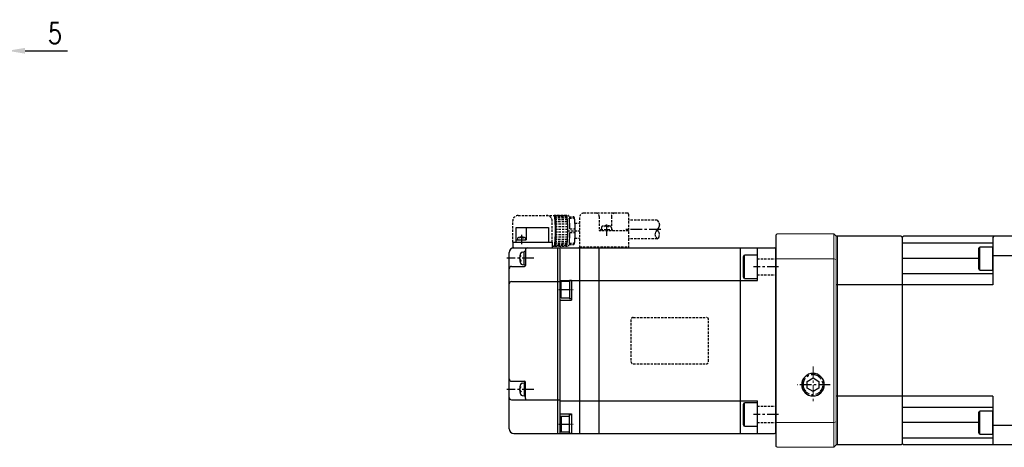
# Model space of a CAD drawing. Extents: x 8754 to 13695, y -84307 to -82568.
# Tile 13 of 34: x 10341 to 10765, y -83551 to -83367. Entities that reach past the tile are written whole.
import ezdxf

# ---------------------------------------------------------------- set-up
doc = ezdxf.new("R2010")
doc.units = 0
doc.header["$LTSCALE"] = 4
doc.header["$MEASUREMENT"] = 0
doc.linetypes.add('CENTER', pattern=[2, 1.25, -0.25, 0.25, -0.25])
doc.linetypes.add('HIDDEN', pattern=[0.375, 0.25, -0.125])
doc.layers.get('0').update_dxf_attribs({"linetype": 'CONTINUOUS'})
doc.layers.get('Defpoints').update_dxf_attribs({"linetype": 'CONTINUOUS'})
for name, color, linetype in [('CENTER', 1, 'CENTER'), ('CL', 1, 'CENTER'), ('HIDDEN', 3, 'HIDDEN')]:
    doc.layers.add(name, color=color, linetype=linetype)
doc.styles.add('GHS', font='romans.shx', dxfattribs={"width": 0.8, "bigfont": 'ghs.shx'})
doc.dimstyles.new('P3', dxfattribs={"dimscale": 3, "dimtxt": 3, "dimasz": 2.5, "dimexe": 1, "dimexo": 1, "dimgap": 1, "dimtad": 1, "dimdec": 3, "dimdsep": 46, "dimtxsty": 'GHS', "dimcen": 0, "dimclrd": 4, "dimclre": 4, "dimclrt": 4, "dimadec": 0, "dimazin": 0, "dimtfac": 1, "dimtdec": 3, "dimtmove": 0, "dimatfit": 3, "dimfxl": 0, "dimtolj": 1, "dimarcsym": 0})

# ---------------------------------------------------------------- blocks, each defined once
blk = doc.blocks.new('A$C542E2488')
for p, q in [((-112, 48.8), (-98, 48.8)), ((-112, 42.4), (-112, 48.8)), ((-107.7, 48.8), (-107.7, 43.4)), ((-98, 48.8), (-98, 42.4)), ((-112, 43.4), (-107.7, 43.4)), ((-111.4, 43.99), (-111.45, 43.4)), ((-109.7, 44.7), (-110.57, 44.2)), ((-109.7, 44.7), (-108.83, 44.2)), ((-108, 43.99), (-107.95, 43.4)), ((-113.5, 42.4), (-96.5, 42.4)), ((-113.5, 42.4), (-113.5, 40)), ((-113.5, 40), (-93, 40)), ((-109.48, 38.16), (-108.5, 38.25)), ((-108, 38.5), (-108.5, 38.5)), ((-108.5, 32.5), (-108.5, 38.5)), ((-108, 39), (-108, 32.4)), ((-96.5, 42.4), (-96.5, 40)), ((-96.5, 42.4), (-96.5, 40)), ((-94, -40), (-94, 40)), ((-93, 33), (-93, 40)), ((-93, -40), (-93, 39.89)), ((-92.65, 40), (-85.05, 40)), ((-84.7, 40), (-0.55, 40)), ((-84.7, 40), (-84.7, -40)), ((-76.2, -40), (-76.2, 40)), ((-15.2, -40), (-15.2, 40)), ((-8, 26), (-8, 40)), ((0, -39.78), (0, 39.78)), ((-115, -38), (-115, 38)), ((-110.5, 35.5), (-109.83, 36.66)), ((-110.5, 35.5), (-109.83, 34.34)), ((-114, 32), (-108.4, 32)), ((-109.48, 32.84), (-108.5, 32.75)), ((-108, 32.5), (-108.5, 32.5)), ((-114, 25.5), (-93, 25.5)), ((-93, 26), (-8, 26)), ((-92.62, 25.5), (-93, 24.85)), ((-89, 25.5), (-92.62, 25.5)), ((-92.62, 18.5), (-92.62, 25.5)), ((-88.2, 26), (-89, 26)), ((-89, 26), (-89, 18)), ((-88.2, 26), (-88.2, 17.5)), ((-84.7, 29.26), (-84.7, 29.28)), ((-93, 19.15), (-93, 24.85)), ((-92.62, 18.5), (-93, 19.15)), ((-93, 17.5), (-88.2, 17.5)), ((-92.62, 18.5), (-89, 18.5)), ((-88.2, 18), (-89, 18)), ((-114, -17.5), (-108.4, -17.5)), ((-110.5, -21), (-109.83, -19.84)), ((-110.5, -21), (-109.83, -22.16)), ((-109.48, -18.34), (-108.5, -18.25)), ((-108.5, -18), (-108.5, -24)), ((-108, -18), (-108.5, -18)), ((-108, -25), (-108, -17.9)), ((-109.48, -23.66), (-108.5, -23.75)), ((-108, -24), (-108.5, -24)), ((-114, -25.5), (-93, -25.5)), ((-93, -26), (-8, -26)), ((-8, -40), (-8, -26)), ((-93, -31.5), (-88.2, -31.5)), ((-92.62, -32.5), (-93, -33.15)), ((-93, -33.15), (-93, -38.85)), ((-92.62, -32.5), (-92.62, -39.5)), ((-92.62, -32.5), (-89, -32.5)), ((-89, -40), (-89, -32)), ((-88.2, -32), (-89, -32)), ((-88.2, -31.5), (-88.2, -40)), ((-113, -40), (-0.55, -40)), ((-92.62, -39.5), (-93, -38.85)), ((-89, -39.5), (-92.62, -39.5)), ((-88.2, -40), (-89, -40))]:
    blk.add_line(p, q)
for centre, radius, start, end in [((-110.8, 43.94), 0.6, 106.3877, 175), ((-109.7, 40.2), 4.5, 73.6123, 106.3877), ((-108.6, 43.94), 0.6, 5, 73.6123), ((-113, 38), 2, 90, 180), ((-107, 39), 1, 90, 180), ((-92.65, 39.4), 0.6, 90, 125.6853), ((-85.05, 39.4), 0.6, 54.3147, 90), ((-0.55, 39.2), 0.8, 46.5675, 90), ((-103.5, 35.5), 7, 162.4732, 197.5268), ((-109.41, 37.37), 0.8, 95, 162.4732), ((-114, 31), 1, 90, 180), ((-109.41, 33.63), 0.8, 197.5268, 265), ((-108.4, 32.4), 0.4, 270, 0), ((-114, 24.5), 1, 90, 180), ((-114, -16.5), 1, 180, 270), ((-103.5, -21), 7, 162.4732, 197.5268), ((-109.41, -19.13), 0.8, 95, 162.4732), ((-108.4, -17.9), 0.4, 0, 90), ((-114, -24.5), 1, 180, 270), ((-109.41, -22.87), 0.8, 197.5268, 265), ((-107, -25), 1, 180, 210), ((-113, -38), 2, 180, 270), ((-0.55, -39.2), 0.8, 270, 313.4325)]:
    blk.add_arc(centre, radius, start, end)
at = {"layer": 'CENTER'}
for p, q in [((-73.1, 50.15), (-73.1, 45.25)), ((-49.65, 47.9), (-65.75, 47.9)), ((-109.7, 45.63), (-109.7, 41.66)), ((-104.46, 35.5), (-116.1, 35.5)), ((1.18, 31.82), (-9.59, 31.82)), ((-93.57, 22), (-87.4, 22)), ((-104.46, -21), (-116.1, -21)), ((1.18, -31.82), (-9.59, -31.82)), ((-93.57, -36), (-87.4, -36))]:
    blk.add_line(p, q, dxfattribs=at)
at = {"layer": 'HIDDEN'}
for p, q in [((-113.5, 42.4), (-113.5, 51.6)), ((-111.1, 54), (-95.64, 54)), ((-96.5, 42.4), (-96.5, 51.6)), ((-95.35, 53.98), (-95.51, 53.81)), ((-95.3, 54), (-89.42, 54)), ((-90.27, 53.97), (-95.25, 53.97)), ((-90.17, 53.78), (-95.15, 53.78)), ((-90.07, 53.38), (-95.05, 53.38)), ((-89.99, 52.81), (-94.97, 52.81)), ((-89.91, 52.07), (-94.89, 52.07)), ((-89.84, 51.19), (-94.83, 51.19)), ((-89.18, 53.4), (-87.45, 53.4)), ((-89.09, 52.8), (-87.36, 52.8)), ((-84.7, 53.08), (-84.7, 40)), ((-64, 55), (-82.7, 55)), ((-76.2, 53.5), (-76.2, 47.4)), ((-70.96, 53.5), (-70.96, 48.89)), ((-63.5, 54.5), (-63.5, 40)), ((-51.16, 51.9), (-63.5, 51.9)), ((-89.79, 50.19), (-94.77, 50.19)), ((-89.76, 49.11), (-94.74, 49.11)), ((-89.74, 47.98), (-94.72, 47.98)), ((-89.74, 46.82), (-94.72, 46.82)), ((-89.76, 47.4), (-84.7, 47.4)), ((-88.85, 48.2), (-87.17, 48.2)), ((-86.64, 50.65), (-84.7, 50.65)), ((-63.5, 47.4), (-76.2, 47.4)), ((-75.6, 47.9), (-70.6, 47.9)), ((-75.6, 47.9), (-75.6, 47.4)), ((-75.28, 48.68), (-75.35, 47.9)), ((-73.1, 49.6), (-73.97, 49.1)), ((-73.1, 49.6), (-72.23, 49.1)), ((-70.92, 48.68), (-70.85, 47.9)), ((-70.6, 47.9), (-70.6, 47.4)), ((-89.91, 42.73), (-94.89, 42.73)), ((-89.84, 43.61), (-94.83, 43.61)), ((-89.79, 44.61), (-94.77, 44.61)), ((-89.76, 45.69), (-94.74, 45.69)), ((-88.85, 46.6), (-87.17, 46.6)), ((-86.64, 44.15), (-84.7, 44.15)), ((-51.15, 43.9), (-63.5, 43.9)), ((-96.5, 40.8), (-95.64, 40.8)), ((-95.51, 40.99), (-95.35, 40.82)), ((-95.3, 40.8), (-89.42, 40.8)), ((-90.27, 40.83), (-95.25, 40.83)), ((-90.17, 41.02), (-95.15, 41.02)), ((-90.07, 41.42), (-95.05, 41.42)), ((-89.99, 41.99), (-94.97, 41.99)), ((-89.18, 41.4), (-87.45, 41.4)), ((-89.09, 42), (-87.36, 42)), ((-84.7, 40.4), (-63.5, 40.4)), ((-8, 35.32), (0, 35.32)), ((-8, 28.32), (0, 28.32)), ((-62.5, 9), (-62.5, -9)), ((-61.5, 10), (-30, 10)), ((-29, -9), (-29, 9)), ((-61.5, -10), (-30, -10)), ((-8, -28.32), (0, -28.32)), ((-8, -35.32), (0, -35.32))]:
    blk.add_line(p, q, dxfattribs=at)
for points in [[(-95.64, 40.8), (-95.59, 40.83), (-95.54, 40.9), (-95.5, 41.02), (-95.45, 41.2), (-95.4, 41.42), (-95.36, 41.68), (-95.31, 41.99), (-95.27, 42.34), (-95.24, 42.73), (-95.2, 43.16), (-95.17, 43.61), (-95.15, 44.1), (-95.12, 44.61), (-95.1, 45.14), (-95.09, 45.69), (-95.08, 46.25), (-95.07, 46.82), (-95.07, 47.4), (-95.07, 47.98), (-95.08, 48.55), (-95.09, 49.11), (-95.1, 49.66), (-95.12, 50.19), (-95.15, 50.7), (-95.17, 51.19), (-95.2, 51.64), (-95.24, 52.07), (-95.27, 52.46), (-95.31, 52.81), (-95.36, 53.12), (-95.4, 53.38), (-95.45, 53.6), (-95.5, 53.78), (-95.54, 53.9), (-95.59, 53.97), (-95.64, 54)], [(-95.35, 40.82), (-95.29, 40.8), (-95.24, 40.83), (-95.19, 40.91), (-95.14, 41.04), (-95.09, 41.23), (-95.05, 41.46), (-95, 41.74), (-94.96, 42.07), (-94.92, 42.44), (-94.88, 42.85), (-94.85, 43.29), (-94.82, 43.77), (-94.79, 44.28), (-94.77, 44.81), (-94.75, 45.36), (-94.74, 45.93), (-94.73, 46.52), (-94.72, 47.1), (-94.72, 47.7), (-94.73, 48.28), (-94.74, 48.87), (-94.75, 49.44), (-94.77, 49.99), (-94.79, 50.52), (-94.82, 51.03), (-94.85, 51.51), (-94.88, 51.95), (-94.92, 52.36), (-94.96, 52.73), (-95, 53.06), (-95.05, 53.34), (-95.09, 53.57), (-95.14, 53.76), (-95.19, 53.89), (-95.24, 53.97), (-95.29, 54), (-95.35, 53.98)], [(-90.32, 40.8), (-90.27, 40.83), (-90.22, 40.9), (-90.17, 41.02), (-90.12, 41.2), (-90.07, 41.42), (-90.03, 41.68), (-89.99, 41.99), (-89.95, 42.34), (-89.91, 42.73), (-89.87, 43.16), (-89.84, 43.61), (-89.82, 44.1), (-89.79, 44.61), (-89.77, 45.14), (-89.76, 45.69), (-89.75, 46.25), (-89.74, 46.82), (-89.74, 47.4), (-89.74, 47.98), (-89.75, 48.55), (-89.76, 49.11), (-89.77, 49.66), (-89.79, 50.19), (-89.82, 50.7), (-89.84, 51.19), (-89.87, 51.64), (-89.91, 52.07), (-89.95, 52.46), (-89.99, 52.81), (-90.03, 53.12), (-90.07, 53.38), (-90.12, 53.6), (-90.17, 53.78), (-90.22, 53.9), (-90.27, 53.97), (-90.32, 54)], [(-89.18, 53.4), (-89.24, 53.66), (-89.3, 53.85), (-89.36, 53.96), (-89.42, 54)], [(-88.85, 48.2), (-88.86, 48.8), (-88.87, 49.4), (-88.89, 49.97), (-88.91, 50.53), (-88.94, 51.05), (-88.97, 51.55), (-89.01, 52.01), (-89.05, 52.42), (-89.09, 52.8)], [(-86.9, 41.76), (-86.85, 41.97), (-86.81, 42.22), (-86.77, 42.52), (-86.73, 42.86), (-86.7, 43.23), (-86.67, 43.63), (-86.64, 44.07), (-86.62, 44.54), (-86.6, 45.02), (-86.58, 45.53), (-86.57, 46.05), (-86.56, 46.59), (-86.55, 47.13), (-86.55, 47.67), (-86.56, 48.21), (-86.57, 48.75), (-86.58, 49.27), (-86.6, 49.78), (-86.62, 50.26), (-86.64, 50.73), (-86.67, 51.17), (-86.7, 51.57), (-86.73, 51.94), (-86.77, 52.28), (-86.81, 52.58), (-86.85, 52.83), (-86.9, 53.04)], [(-51.16, 51.9), (-50.47, 50.91), (-50.16, 49.91), (-50.47, 48.88), (-51.16, 47.9), (-51.85, 46.97), (-52.16, 45.87), (-51.84, 44.57), (-51.15, 43.9), (-50.49, 44.53), (-50.16, 45.75), (-50.43, 46.88), (-51.08, 47.81)], [(-89.09, 42), (-89.05, 42.38), (-89.01, 42.79), (-88.97, 43.25), (-88.94, 43.75), (-88.91, 44.27), (-88.89, 44.83), (-88.87, 45.4), (-88.86, 46), (-88.85, 46.6)], [(-89.42, 40.8), (-89.36, 40.84), (-89.3, 40.95), (-89.24, 41.14), (-89.18, 41.4)]]:
    blk.add_lwpolyline(points, dxfattribs=at)
for centre, radius, start, end in [((-111.1, 51.6), 2.4, 90, 180), ((-98.9, 51.6), 2.4, 0, 90), ((-87.45, 52.8), 0.6, 23.2768, 90), ((-87.36, 52.2), 0.6, 13.8333, 90), ((-82.7, 53), 2, 90, 180), ((-77.7, 53.5), 1.5, 0, 90), ((-69.46, 53.5), 1.5, 90, 180), ((-64, 54.5), 0.5, 0, 90), ((-87.17, 48.8), 0.6, 270, 0), ((-74.48, 48.61), 0.8, 105.4427, 175), ((-73.1, 43.6), 6, 74.5573, 105.4427), ((-71.72, 48.61), 0.8, 5, 74.5573), ((-87.17, 46), 0.6, 0, 90), ((-87.45, 42), 0.6, 270, 336.7232), ((-87.36, 42.6), 0.6, 270, 346.1667), ((-61.5, 9), 1, 90, 180), ((-30, 9), 1, 0, 90), ((-61.5, -9), 1, 180, 270), ((-30, -9), 1, 270, 0)]:
    blk.add_arc(centre, radius, start, end, dxfattribs=at)
blk = doc.blocks.new('A$C58104034')
for p, q in [((-4.31, 6), (-5, 5.6)), ((-5, 2.34), (-5, 5.6)), ((-2.03, 5.6), (-5, 5.6)), ((4.31, 6), (-4.31, 6)), ((5, 5.6), (-2.03, 5.6)), ((5, 5.6), (4.31, 6)), ((5, 5.6), (5, 0)), ((-5, 0), (-5, 2.34)), ((5, 0), (-5, 0))]:
    blk.add_line(p, q)
blk = doc.blocks.new('A$C5DFC24A5')
for p, q in [((-103, 45), (-103.5, 44.5)), ((-103.5, 44.5), (-103.5, -44.5)), ((-103, 45), (-55, 45)), ((-94, 45), (-93.5, 44.5)), ((-93.5, 44.5), (-93.5, 24)), ((-55, 45), (-54.5, 44.5)), ((-54, 45), (-54.5, 44.5)), ((-54.5, 44.5), (-54.5, -44.5)), ((-54, 45), (-26, 45)), ((0, 45.5), (0, -45.5)), ((-93.5, 42.05), (-54.5, 42.05)), ((-103.5, 36.59), (-93.5, 36.59)), ((-87.5, 35.35), (-54.5, 35.35)), ((-93.5, 28.85), (-54.5, 28.85)), ((-93.5, 24), (-26, 24)), ((-16, -16.11), (-18.5, -17.56)), ((-16, -16.11), (-18.5, -17.56)), ((-13.5, -17.56), (-16, -16.11)), ((-13.5, -17.56), (-16, -16.11)), ((-18.5, -17.56), (-18.5, -20.44)), ((-18.5, -17.56), (-18.5, -20.44)), ((-18.5, -20.44), (-16, -21.89)), ((-16, -21.89), (-13.5, -20.44)), ((-13.5, -20.44), (-13.5, -17.56)), ((-13.5, -20.44), (-13.5, -17.56)), ((-93.5, -24), (-26, -24)), ((-93.5, -24), (-93.5, -44.5)), ((-93.5, -28.86), (-54.5, -28.86)), ((-103.5, -36.59), (-93.5, -36.59)), ((-87.5, -35.36), (-54.5, -35.36)), ((-93.5, -42.05), (-54.5, -42.05)), ((-103, -45), (-103.5, -44.5)), ((-103, -45), (-55, -45)), ((-94, -45), (-93.5, -44.5)), ((-55, -45), (-54.5, -44.5)), ((-54, -45), (-54.5, -44.5)), ((-54, -45), (-26, -45))]:
    blk.add_line(p, q)
at = {"color": 7, "linetype": 'Continuous', "lineweight": 15}
for p, q in [((-26.5, 45), (-26.5, -45)), ((-25, 46), (-26, 45)), ((-26, 45), (-26, -45)), ((-25, 46), (-25, -46)), ((-0.5, 46), (-25, 46)), ((-0.5, 46), (0, 45.5)), ((-25, 35.33), (-26, 34.98)), ((-25, 35.33), (0, 35.33)), ((-25, -35.33), (-26, -34.98)), ((-25, -35.33), (0, -35.33)), ((-26, -45), (-25, -46)), ((-25, -46), (-0.5, -46)), ((-0.5, -46), (0, -45.5))]:
    blk.add_line(p, q, dxfattribs=at)
blk.add_circle((-16, -19), 4.86)
at = {"layer": 'CL', "lineweight": 15}
blk.add_line((-16, -11.14), (-16, -26.86), dxfattribs=at)
at = {"layer": 'CL'}
blk.add_line((-23.36, -19), (-9.14, -19), dxfattribs=at)
blk.add_line((-23.36, -19), (-9.14, -19), dxfattribs=at)
blk.add_circle((-16, -19), 4.28, dxfattribs=at)
blk = doc.blocks.new('*D76')
at = {"color": 4, "lineweight": -2}
for p, q in [((10322.83, -83380.29), (10315.33, -83380.29)), ((10330.33, -83455.29), (10330.33, -83377.29)), ((10330.33, -83380.29), (10335.33, -83380.29)), ((10335.33, -83455.87), (10335.33, -83377.29)), ((10342.83, -83380.29), (10361.13, -83380.29))]:
    blk.add_line(p, q, dxfattribs=at)
at = {"color": 4}
for points in [[(10322.83, -83379.04), (10322.83, -83381.54), (10330.33, -83380.29)], [(10342.83, -83379.04), (10342.83, -83381.54), (10335.33, -83380.29)]]:
    blk.add_solid(points, dxfattribs=at)
at = {"layer": 'Defpoints', "color": 0}
for p in [(10335.33, -83380.29), (10330.33, -83458.29), (10335.33, -83458.87)]:
    blk.add_point(p, dxfattribs=at)
at = {"color": 4, "insert": (10355.73, -83372.79), "char_height": 9, "attachment_point": 5, "style": 'GHS'}
blk.add_mtext('\\A1;5', dxfattribs=at)

msp = doc.modelspace()

# ---------------------------------------------------------------- block references
msp.add_blockref('A$C542E2488', (10666.6255, -83505.292))
at = {"xscale": -1}
msp.add_blockref('A$C5DFC24A5', (10666.6255, -83505.292), dxfattribs=at)
for p, rotation in [((10760.1255, -83469.9367), 90.00000000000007), ((10658.6255, -83473.4722), 90), ((10658.6255, -83537.1118), 90), ((10760.1255, -83540.6473), 90.00000000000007)]:
    msp.add_blockref('A$C58104034', p, dxfattribs=dict(at, rotation=rotation))

# ---------------------------------------------------------------- dimensions: what is measured, and where the dimension line sits
dim = msp.add_linear_dim(base=(10335.334, -83380.292), p1=(10330.334, -83458.292), p2=(10335.334, -83458.8706), dimstyle='P3', override={"dimtmove": 0, "dimarcsym": 2})
dim.commit()
dim.dimension.update_dxf_attribs({"geometry": '*D76', "text_midpoint": (10355.734, -83380.292), "dimtype": 128})

doc.saveas('drawing.dxf')
